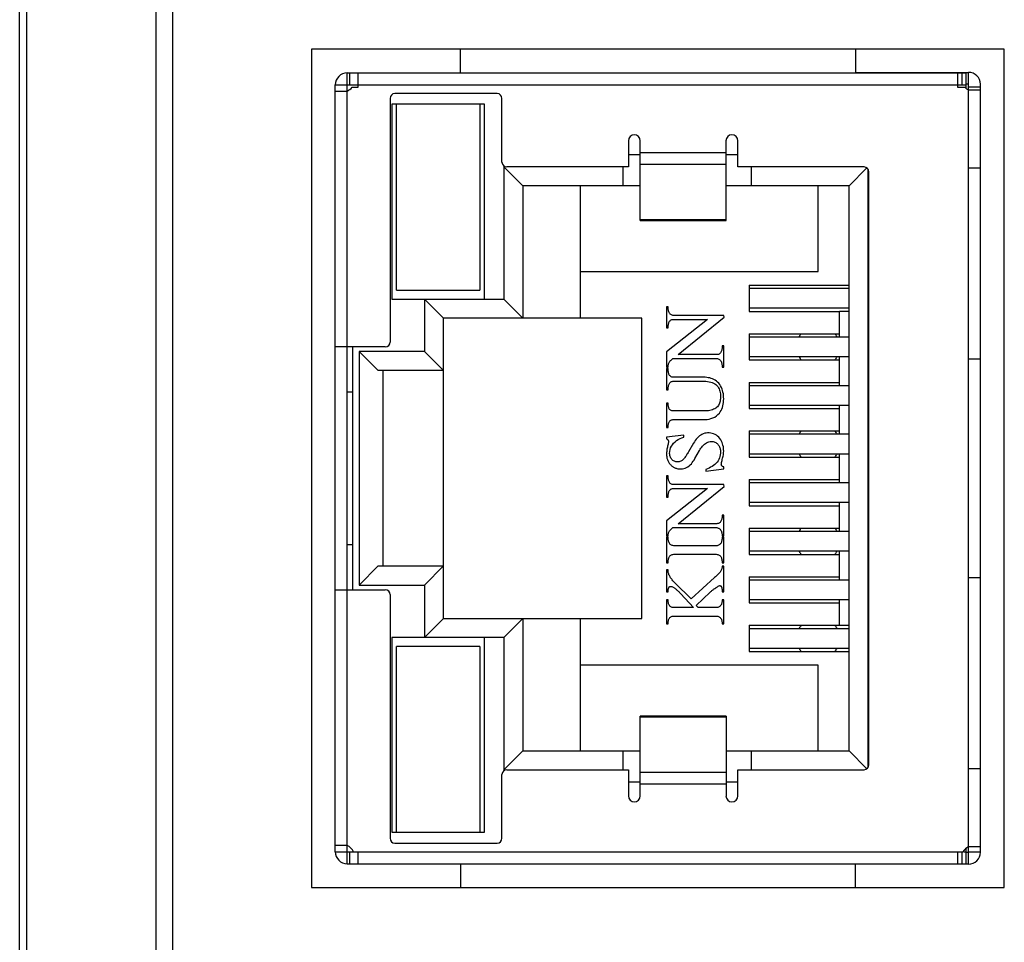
# Model space of a CAD drawing. Extents: x 0 to 750, y 0 to 420.
# Tile 22 of 45: x 324 to 334, y 237 to 247. Entities that reach past the tile are written whole.
import ezdxf

# ---------------------------------------------------------------- set-up
doc = ezdxf.new("R2010")
doc.units = 0
doc.header["$LTSCALE"] = 41.25
doc.layers.get('0').update_dxf_attribs({"linetype": 'CONTINUOUS'})

msp = doc.modelspace()

# ---------------------------------------------------------------- linework, layer by layer
at = {"color": 7, "linetype": 'CONTINUOUS'}
for p, q in [((323.522, 213.436), (323.522, 259.122)), ((323.599, 213.438), (323.599, 259.118)), ((324.952, 259.118), (324.952, 213.449)), ((325.126, 259.118), (325.126, 213.45)), ((326.587, 246.3), (326.587, 237.5)), ((333.862, 246.3), (326.587, 246.3)), ((328.15, 246.05), (328.15, 246.3)), ((332.3, 246.3), (332.3, 246.05)), ((333.862, 237.5), (333.862, 246.3)), ((326.962, 237.75), (326.962, 246.05)), ((326.962, 246.05), (333.462, 246.05)), ((326.991, 245.925), (326.991, 246.05)), ((327.078, 245.9), (327.078, 246.05)), ((332.3, 246.055), (333.487, 246.055)), ((333.372, 246.05), (333.372, 245.9)), ((333.416, 246.05), (333.416, 245.925)), ((333.462, 245.888), (333.462, 246.05)), ((333.487, 237.745), (333.487, 246.055)), ((326.837, 237.875), (326.837, 245.925)), ((326.837, 245.925), (333.462, 245.925)), ((327.014, 245.9), (327.078, 245.9)), ((333.372, 245.9), (333.447, 245.9)), ((333.487, 245.93), (333.462, 245.93)), ((333.612, 245.9), (333.487, 245.9)), ((333.612, 237.87), (333.612, 245.93)), ((326.837, 245.859), (326.962, 245.859)), ((327.412, 245.782), (327.412, 243.225)), ((328.537, 245.832), (327.462, 245.832)), ((328.587, 245.112), (328.587, 245.782)), ((333.487, 245.872), (333.612, 245.872)), ((327.43, 245.72), (327.43, 243.675)), ((328.405, 245.72), (327.43, 245.72)), ((327.48, 243.77), (327.48, 245.72)), ((328.355, 245.72), (328.355, 243.77)), ((328.405, 243.675), (328.405, 245.72)), ((329.915, 245.337), (329.915, 245.062)), ((330.04, 244.5), (330.04, 245.337)), ((330.94, 244.5), (330.94, 245.337)), ((331.065, 245.062), (331.065, 245.337)), ((330.04, 245.19), (329.915, 245.19)), ((330.94, 245.212), (330.04, 245.212)), ((331.065, 245.19), (330.94, 245.19)), ((328.607, 245.065), (328.607, 243.675)), ((328.607, 245.065), (328.807, 244.865)), ((328.622, 245.065), (328.607, 245.065)), ((329.915, 245.062), (328.637, 245.062)), ((329.857, 245.062), (329.857, 244.865)), ((330.04, 245.093), (330.94, 245.093)), ((332.39, 245.062), (331.065, 245.062)), ((331.207, 244.865), (331.207, 245.062)), ((332.232, 244.865), (332.42, 245.052)), ((332.432, 238.761), (332.432, 245.039)), ((332.44, 238.787), (332.44, 245.012)), ((333.612, 245.05), (333.487, 245.05)), ((328.807, 244.865), (328.807, 243.475)), ((330.04, 244.865), (328.807, 244.865)), ((329.407, 244.865), (329.407, 243.475)), ((332.232, 244.865), (330.94, 244.865)), ((331.907, 243.965), (331.907, 244.865)), ((332.232, 238.935), (332.232, 244.865)), ((330.94, 244.506), (330.04, 244.506)), ((330.04, 244.5), (330.94, 244.5)), ((329.407, 243.965), (331.907, 243.965)), ((331.182, 243.822), (331.182, 243.547)), ((331.182, 243.822), (332.232, 243.822)), ((327.48, 243.77), (328.355, 243.77)), ((331.182, 243.79), (332.232, 243.79)), ((327.43, 243.675), (328.607, 243.675)), ((327.772, 243.675), (327.772, 243.125)), ((327.972, 243.475), (327.772, 243.675)), ((328.607, 243.675), (328.807, 243.475)), ((330.316, 243.595), (330.316, 243.373)), ((330.332, 243.595), (330.316, 243.595)), ((332.232, 243.58), (331.182, 243.58)), ((331.182, 243.547), (332.132, 243.547)), ((332.132, 243.28), (332.132, 243.55)), ((332.132, 243.55), (332.232, 243.55)), ((327.972, 240.325), (327.972, 243.475)), ((330.057, 243.475), (327.972, 243.475)), ((330.057, 240.325), (330.057, 243.475)), ((330.746, 243.463), (330.316, 243.123)), ((330.388, 243.463), (330.746, 243.463)), ((330.916, 243.504), (330.391, 243.504)), ((330.437, 243.094), (330.92, 243.485)), ((330.92, 243.485), (330.916, 243.504)), ((330.316, 243.373), (330.332, 243.373)), ((331.182, 243.312), (331.182, 243.037)), ((331.182, 243.312), (332.132, 243.312)), ((331.182, 243.28), (332.232, 243.28)), ((327.362, 243.175), (326.837, 243.175)), ((327.017, 243.175), (327.017, 240.625)), ((327.087, 243.125), (327.087, 240.675)), ((327.087, 243.125), (327.287, 242.925)), ((327.772, 243.125), (327.087, 243.125)), ((327.972, 242.925), (327.772, 243.125)), ((330.316, 243.123), (330.316, 242.962)), ((330.844, 243.094), (330.437, 243.094)), ((330.916, 243.184), (330.899, 243.184)), ((330.916, 242.962), (330.916, 243.184)), ((330.383, 243.052), (330.835, 243.052)), ((332.232, 243.07), (331.182, 243.07)), ((331.182, 243.037), (332.132, 243.037)), ((332.132, 242.77), (332.132, 243.07)), ((333.487, 243.05), (333.612, 243.05)), ((327.972, 242.925), (327.287, 242.925)), ((327.337, 242.925), (327.337, 240.875)), ((330.316, 242.962), (330.332, 242.962)), ((330.316, 242.946), (330.316, 242.724)), ((330.332, 242.946), (330.316, 242.946)), ((330.899, 242.962), (330.916, 242.962)), ((330.706, 242.855), (330.388, 242.855)), ((330.391, 242.814), (330.709, 242.814)), ((331.182, 242.802), (331.182, 242.527)), ((331.182, 242.802), (332.132, 242.802)), ((327.017, 242.7), (326.962, 242.7)), ((330.316, 242.724), (330.332, 242.724)), ((331.182, 242.77), (332.232, 242.77)), ((330.316, 242.584), (330.316, 242.329)), ((330.332, 242.584), (330.316, 242.584)), ((330.712, 242.502), (330.386, 242.502)), ((332.232, 242.56), (331.182, 242.56)), ((331.182, 242.527), (332.132, 242.527)), ((332.132, 242.26), (332.132, 242.56)), ((330.388, 242.411), (330.698, 242.411)), ((330.316, 242.329), (330.332, 242.329)), ((331.182, 242.292), (331.182, 242.017)), ((331.182, 242.292), (332.132, 242.292)), ((330.496, 242.248), (330.316, 242.228)), ((330.316, 242.228), (330.316, 242.21)), ((330.496, 242.226), (330.496, 242.248)), ((330.599, 242.162), (330.547, 242.074)), ((331.182, 242.26), (332.232, 242.26)), ((330.613, 242.002), (330.662, 242.088)), ((332.232, 242.05), (331.182, 242.05)), ((331.182, 242.017), (332.132, 242.017)), ((332.132, 241.75), (332.132, 242.05)), ((330.729, 241.869), (330.916, 241.896)), ((330.729, 241.889), (330.729, 241.869)), ((330.916, 241.896), (330.916, 241.915)), ((330.316, 241.82), (330.316, 241.598)), ((330.332, 241.82), (330.316, 241.82)), ((331.182, 241.782), (331.182, 241.507)), ((331.182, 241.782), (332.132, 241.782)), ((331.182, 241.75), (332.232, 241.75)), ((330.746, 241.688), (330.316, 241.348)), ((330.388, 241.688), (330.746, 241.688)), ((330.916, 241.729), (330.391, 241.729)), ((330.437, 241.318), (330.92, 241.71)), ((330.92, 241.71), (330.916, 241.729)), ((330.316, 241.598), (330.332, 241.598)), ((332.232, 241.54), (331.182, 241.54)), ((331.182, 241.507), (332.132, 241.507)), ((332.132, 241.24), (332.132, 241.54)), ((330.316, 241.348), (330.316, 241.187)), ((330.916, 241.409), (330.899, 241.409)), ((330.916, 241.187), (330.916, 241.409)), ((330.383, 241.277), (330.835, 241.277)), ((330.844, 241.318), (330.437, 241.318)), ((331.182, 241.272), (331.182, 240.997)), ((331.182, 241.272), (332.132, 241.272)), ((331.182, 241.24), (332.232, 241.24)), ((330.316, 241.187), (330.332, 241.187)), ((330.316, 241.178), (330.316, 240.907)), ((330.332, 241.178), (330.316, 241.178)), ((330.899, 241.187), (330.916, 241.187)), ((330.916, 241.178), (330.899, 241.178)), ((330.916, 240.907), (330.916, 241.178)), ((326.962, 241.1), (327.017, 241.1)), ((330.838, 241.088), (330.391, 241.088)), ((332.232, 241.03), (331.182, 241.03)), ((332.132, 240.73), (332.132, 241.03)), ((330.391, 240.998), (330.838, 240.998)), ((331.182, 240.997), (332.132, 240.997)), ((327.287, 240.875), (327.087, 240.675)), ((327.287, 240.875), (327.972, 240.875)), ((327.772, 240.675), (327.972, 240.875)), ((330.316, 240.907), (330.332, 240.907)), ((330.316, 240.833), (330.316, 240.603)), ((330.332, 240.833), (330.316, 240.833)), ((330.899, 240.907), (330.916, 240.907)), ((330.916, 240.874), (330.899, 240.874)), ((330.916, 240.603), (330.916, 240.874)), ((330.82, 240.753), (330.574, 240.53)), ((331.182, 240.762), (331.182, 240.487)), ((331.182, 240.762), (332.132, 240.762)), ((331.182, 240.73), (332.232, 240.73)), ((333.612, 240.75), (333.487, 240.75)), ((326.837, 240.625), (327.362, 240.625)), ((327.087, 240.675), (327.772, 240.675)), ((327.772, 240.675), (327.772, 240.125)), ((327.412, 240.575), (327.412, 238.017)), ((330.316, 240.603), (330.332, 240.603)), ((330.316, 240.521), (330.316, 240.266)), ((330.332, 240.521), (330.316, 240.521)), ((330.466, 240.582), (330.599, 240.439)), ((330.626, 240.461), (330.773, 240.6)), ((330.899, 240.603), (330.916, 240.603)), ((330.916, 240.521), (330.899, 240.521)), ((330.916, 240.266), (330.916, 240.521)), ((332.232, 240.52), (331.182, 240.52)), ((332.132, 240.25), (332.132, 240.52)), ((330.599, 240.439), (330.391, 240.439)), ((330.646, 240.439), (330.626, 240.461)), ((330.838, 240.439), (330.646, 240.439)), ((331.182, 240.487), (332.132, 240.487)), ((327.772, 240.125), (327.972, 240.325)), ((327.972, 240.325), (330.057, 240.325)), ((328.607, 240.125), (328.807, 240.325)), ((328.807, 240.325), (328.807, 238.935)), ((329.407, 240.325), (329.407, 238.935)), ((330.391, 240.348), (330.838, 240.348)), ((330.316, 240.266), (330.332, 240.266)), ((330.899, 240.266), (330.916, 240.266)), ((331.182, 240.252), (331.182, 239.977)), ((331.182, 240.252), (332.132, 240.252)), ((331.182, 240.22), (332.232, 240.22)), ((332.232, 240.25), (332.132, 240.25)), ((327.43, 240.125), (327.43, 238.08)), ((328.607, 240.125), (327.43, 240.125)), ((328.405, 238.08), (328.405, 240.125)), ((328.607, 240.125), (328.607, 238.735)), ((327.48, 238.08), (327.48, 240.03)), ((328.355, 240.03), (327.48, 240.03)), ((328.355, 240.03), (328.355, 238.08)), ((332.232, 240.01), (331.182, 240.01)), ((331.182, 239.977), (332.232, 239.977)), ((331.907, 239.835), (329.407, 239.835)), ((331.907, 238.935), (331.907, 239.835)), ((330.04, 238.462), (330.04, 239.299)), ((330.94, 239.299), (330.04, 239.299)), ((330.04, 239.293), (330.94, 239.293)), ((330.94, 239.299), (330.94, 238.462)), ((328.807, 238.935), (328.607, 238.735)), ((328.807, 238.935), (330.04, 238.935)), ((329.857, 238.935), (329.857, 238.737)), ((330.94, 238.935), (332.232, 238.935)), ((331.207, 238.737), (331.207, 238.935)), ((332.232, 238.935), (332.42, 238.747)), ((333.487, 238.75), (333.612, 238.75)), ((328.587, 238.017), (328.587, 238.687)), ((328.607, 238.735), (328.622, 238.735)), ((328.637, 238.737), (329.915, 238.737)), ((329.915, 238.737), (329.915, 238.462)), ((330.94, 238.706), (330.04, 238.706)), ((331.065, 238.462), (331.065, 238.737)), ((331.065, 238.737), (332.39, 238.737)), ((329.915, 238.61), (330.04, 238.61)), ((330.04, 238.587), (330.94, 238.587)), ((330.94, 238.61), (331.065, 238.61)), ((327.43, 238.08), (328.405, 238.08)), ((326.962, 237.941), (326.837, 237.941)), ((327.462, 237.967), (328.537, 237.967)), ((333.612, 237.927), (333.487, 237.927)), ((326.837, 237.875), (333.428, 237.875)), ((326.991, 237.75), (326.991, 237.875)), ((327.078, 237.75), (327.078, 237.875)), ((333.372, 237.875), (333.372, 237.75)), ((333.416, 237.875), (333.416, 237.75)), ((333.434, 237.875), (333.462, 237.875)), ((333.462, 237.75), (333.462, 237.911)), ((333.462, 237.87), (333.487, 237.87)), ((333.487, 237.875), (333.612, 237.875)), ((326.962, 237.75), (333.462, 237.75)), ((328.15, 237.75), (328.15, 237.5)), ((332.3, 237.5), (332.3, 237.75)), ((333.487, 237.745), (332.3, 237.745)), ((326.587, 237.5), (333.862, 237.5))]:
    msp.add_line(p, q, dxfattribs=at)
for points in [[(330.391, 243.504), (330.383, 243.505), (330.375, 243.506), (330.368, 243.509), (330.361, 243.513), (330.355, 243.517), (330.35, 243.523), (330.346, 243.529), (330.342, 243.536), (330.339, 243.543), (330.337, 243.551), (330.335, 243.559), (330.334, 243.567), (330.333, 243.576), (330.332, 243.585), (330.332, 243.595)], [(330.332, 243.373), (330.332, 243.382), (330.333, 243.391), (330.333, 243.4), (330.335, 243.408), (330.336, 243.416), (330.338, 243.424), (330.341, 243.431), (330.344, 243.438), (330.348, 243.444), (330.353, 243.449), (330.358, 243.454), (330.365, 243.458), (330.371, 243.461), (330.379, 243.463), (330.388, 243.463)], [(330.899, 243.184), (330.899, 243.175), (330.898, 243.165), (330.898, 243.157), (330.896, 243.149), (330.895, 243.141), (330.893, 243.133), (330.89, 243.126), (330.887, 243.119), (330.883, 243.113), (330.879, 243.108), (330.873, 243.102), (330.867, 243.099), (330.86, 243.096), (330.852, 243.094), (330.844, 243.094)], [(330.332, 242.962), (330.332, 242.969), (330.333, 242.976), (330.334, 242.984), (330.335, 242.991), (330.337, 242.998), (330.339, 243.005), (330.342, 243.011), (330.346, 243.017), (330.35, 243.024)], [(330.35, 243.024), (330.353, 243.027), (330.357, 243.03), (330.36, 243.033), (330.364, 243.036), (330.367, 243.04)], [(330.367, 243.04), (330.375, 243.046), (330.379, 243.049), (330.383, 243.052)], [(330.835, 243.052), (330.843, 243.052), (330.851, 243.051), (330.859, 243.049), (330.866, 243.045), (330.872, 243.041), (330.878, 243.036), (330.883, 243.03), (330.887, 243.023), (330.891, 243.016), (330.893, 243.008), (330.895, 243), (330.897, 242.991), (330.898, 242.982), (330.899, 242.972), (330.899, 242.962)], [(330.388, 242.855), (330.38, 242.856), (330.372, 242.857), (330.365, 242.86), (330.359, 242.864), (330.353, 242.869), (330.348, 242.875), (330.344, 242.881), (330.341, 242.888), (330.338, 242.895), (330.336, 242.902), (330.335, 242.91), (330.333, 242.918), (330.333, 242.927), (330.332, 242.936), (330.332, 242.946)], [(330.332, 242.724), (330.332, 242.733), (330.333, 242.743), (330.334, 242.752), (330.335, 242.76), (330.337, 242.768), (330.339, 242.776), (330.342, 242.783), (330.346, 242.79), (330.35, 242.796), (330.355, 242.801), (330.361, 242.806), (330.368, 242.81), (330.375, 242.812), (330.383, 242.814), (330.391, 242.814)], [(330.874, 242.779), (330.864, 242.792), (330.852, 242.804), (330.84, 242.814), (330.827, 242.824), (330.813, 242.832), (330.799, 242.839), (330.784, 242.844), (330.769, 242.848), (330.753, 242.851), (330.738, 242.854), (330.722, 242.855), (330.706, 242.855)], [(330.709, 242.814), (330.728, 242.814), (330.746, 242.812), (330.764, 242.809), (330.78, 242.805), (330.795, 242.8), (330.809, 242.794), (330.822, 242.787), (330.834, 242.778), (330.844, 242.768), (330.853, 242.758), (330.861, 242.746), (330.867, 242.734), (330.872, 242.721), (330.876, 242.708), (330.879, 242.695), (330.881, 242.681), (330.882, 242.666), (330.883, 242.651)], [(330.916, 242.628), (330.915, 242.646), (330.914, 242.663), (330.912, 242.681), (330.908, 242.698), (330.904, 242.715), (330.898, 242.732), (330.892, 242.748), (330.883, 242.764), (330.874, 242.779)], [(330.386, 242.502), (330.378, 242.502), (330.371, 242.503), (330.365, 242.506), (330.358, 242.509), (330.353, 242.513), (330.348, 242.518), (330.344, 242.524), (330.341, 242.53), (330.338, 242.537), (330.336, 242.544), (330.335, 242.551), (330.333, 242.559), (330.333, 242.567), (330.332, 242.575), (330.332, 242.584)], [(330.883, 242.651), (330.882, 242.64), (330.882, 242.628), (330.88, 242.617), (330.878, 242.605), (330.875, 242.594), (330.872, 242.584), (330.867, 242.573), (330.862, 242.563), (330.856, 242.554), (330.849, 242.546), (330.841, 242.538), (330.832, 242.531)], [(330.87, 242.478), (330.88, 242.492), (330.889, 242.507), (330.897, 242.522), (330.903, 242.539), (330.908, 242.556), (330.911, 242.574), (330.914, 242.592), (330.915, 242.61), (330.916, 242.628)], [(330.698, 242.411), (330.72, 242.412), (330.741, 242.413), (330.762, 242.417), (330.782, 242.422), (330.803, 242.429), (330.822, 242.438), (330.839, 242.449), (330.855, 242.463), (330.87, 242.478)], [(330.832, 242.531), (330.822, 242.524), (330.81, 242.519), (330.798, 242.514), (330.785, 242.51), (330.771, 242.507), (330.757, 242.504), (330.742, 242.503), (330.727, 242.502), (330.712, 242.502)], [(330.332, 242.329), (330.332, 242.338), (330.333, 242.347), (330.334, 242.355), (330.335, 242.363), (330.337, 242.37), (330.339, 242.377), (330.342, 242.384), (330.345, 242.39), (330.349, 242.395), (330.354, 242.4), (330.36, 242.404), (330.366, 242.407), (330.373, 242.41), (330.38, 242.411), (330.388, 242.411)], [(330.746, 242.272), (330.731, 242.27), (330.716, 242.268), (330.701, 242.263), (330.687, 242.256), (330.674, 242.248), (330.661, 242.239), (330.649, 242.228), (330.638, 242.216), (330.627, 242.204), (330.617, 242.191), (330.608, 242.177), (330.599, 242.162)], [(330.874, 242.212), (330.863, 242.225), (330.852, 242.236), (330.839, 242.246), (330.825, 242.254), (330.81, 242.261), (330.794, 242.266), (330.779, 242.269), (330.762, 242.271), (330.746, 242.272)], [(330.316, 242.21), (330.32, 242.208), (330.323, 242.206), (330.327, 242.203), (330.33, 242.2), (330.332, 242.197), (330.334, 242.193), (330.336, 242.189), (330.336, 242.185), (330.337, 242.181)], [(330.337, 242.181), (330.335, 242.172), (330.334, 242.162), (330.332, 242.153), (330.33, 242.143), (330.327, 242.133), (330.324, 242.122), (330.322, 242.111), (330.319, 242.1), (330.318, 242.089), (330.317, 242.077), (330.316, 242.065), (330.316, 242.052)], [(330.348, 242.057), (330.349, 242.077), (330.352, 242.096), (330.358, 242.114), (330.366, 242.132), (330.377, 242.148), (330.39, 242.164), (330.405, 242.178), (330.421, 242.19), (330.439, 242.201), (330.457, 242.211), (330.476, 242.219), (330.496, 242.226)], [(330.662, 242.088), (330.669, 242.101), (330.676, 242.112), (330.685, 242.123), (330.693, 242.134), (330.703, 242.144), (330.713, 242.153), (330.724, 242.161), (330.736, 242.168), (330.748, 242.174), (330.76, 242.178), (330.773, 242.18), (330.787, 242.181)], [(330.787, 242.181), (330.796, 242.181), (330.806, 242.18), (330.815, 242.177), (330.823, 242.174), (330.832, 242.17), (330.84, 242.165), (330.847, 242.159), (330.853, 242.153), (330.859, 242.145)], [(330.916, 242.08), (330.915, 242.096), (330.914, 242.112), (330.912, 242.127), (330.908, 242.142), (330.904, 242.157), (330.898, 242.172), (330.892, 242.186), (330.884, 242.199), (330.874, 242.212)], [(330.432, 241.967), (330.423, 241.968), (330.414, 241.969), (330.406, 241.971), (330.398, 241.974), (330.39, 241.977), (330.383, 241.982), (330.377, 241.987), (330.371, 241.993), (330.366, 242), (330.361, 242.008), (330.356, 242.016), (330.353, 242.025), (330.351, 242.035), (330.349, 242.046), (330.348, 242.057)], [(330.547, 242.074), (330.541, 242.065), (330.536, 242.056), (330.53, 242.048), (330.525, 242.039), (330.52, 242.031), (330.514, 242.023), (330.508, 242.015), (330.503, 242.008), (330.497, 242)], [(330.883, 242.074), (330.882, 242.058), (330.88, 242.041), (330.876, 242.025), (330.871, 242.009), (330.864, 241.994), (330.856, 241.979), (330.846, 241.965), (330.834, 241.952), (330.822, 241.94), (330.808, 241.93), (330.793, 241.92), (330.778, 241.911), (330.762, 241.902), (330.746, 241.895), (330.729, 241.889)], [(330.859, 242.145), (330.864, 242.138), (330.868, 242.131), (330.872, 242.124), (330.875, 242.116), (330.878, 242.108), (330.88, 242.1), (330.882, 242.091), (330.882, 242.083), (330.883, 242.074)], [(330.89, 241.942), (330.892, 241.952), (330.893, 241.962), (330.896, 241.973), (330.898, 241.983), (330.901, 241.994), (330.904, 242.005), (330.907, 242.017), (330.91, 242.029), (330.912, 242.041), (330.914, 242.054), (330.915, 242.067), (330.916, 242.08)], [(330.316, 242.052), (330.316, 242.043), (330.316, 242.034), (330.317, 242.025), (330.318, 242.016), (330.32, 242.008), (330.322, 241.999), (330.325, 241.991), (330.328, 241.983), (330.331, 241.975), (330.335, 241.967), (330.34, 241.96), (330.344, 241.953), (330.349, 241.947), (330.354, 241.94), (330.36, 241.935), (330.366, 241.929), (330.371, 241.924), (330.378, 241.919), (330.384, 241.915), (330.39, 241.911), (330.397, 241.908), (330.404, 241.905), (330.41, 241.902), (330.418, 241.9), (330.425, 241.898), (330.433, 241.896), (330.44, 241.895), (330.449, 241.894), (330.457, 241.894), (330.466, 241.894)], [(330.497, 242), (330.491, 241.994), (330.485, 241.988), (330.478, 241.983), (330.471, 241.979), (330.464, 241.975), (330.456, 241.972), (330.449, 241.969), (330.441, 241.968), (330.432, 241.967)], [(330.466, 241.894), (330.482, 241.895), (330.497, 241.897), (330.512, 241.902), (330.526, 241.908), (330.54, 241.917), (330.553, 241.926), (330.565, 241.937), (330.576, 241.948), (330.586, 241.961), (330.596, 241.974), (330.605, 241.987), (330.613, 242.002)], [(330.916, 241.915), (330.912, 241.916), (330.908, 241.917), (330.905, 241.919), (330.902, 241.92), (330.899, 241.922), (330.897, 241.925), (330.895, 241.927), (330.893, 241.93), (330.892, 241.933), (330.891, 241.936), (330.891, 241.939), (330.89, 241.942)], [(330.391, 241.729), (330.383, 241.73), (330.375, 241.731), (330.368, 241.734), (330.361, 241.737), (330.355, 241.742), (330.35, 241.747), (330.346, 241.754), (330.342, 241.76), (330.339, 241.768), (330.337, 241.775), (330.335, 241.783), (330.334, 241.792), (330.333, 241.8), (330.332, 241.81), (330.332, 241.82)], [(330.332, 241.598), (330.332, 241.607), (330.333, 241.616), (330.333, 241.625), (330.335, 241.633), (330.336, 241.641), (330.338, 241.648), (330.341, 241.655), (330.344, 241.662), (330.348, 241.668), (330.353, 241.674), (330.358, 241.679), (330.365, 241.683), (330.371, 241.686), (330.379, 241.687), (330.388, 241.688)], [(330.899, 241.409), (330.899, 241.399), (330.898, 241.39), (330.898, 241.382), (330.896, 241.373), (330.895, 241.365), (330.893, 241.358), (330.89, 241.351), (330.887, 241.344), (330.883, 241.338), (330.879, 241.332), (330.873, 241.327), (330.867, 241.323), (330.86, 241.32), (330.852, 241.319), (330.844, 241.318)], [(330.332, 241.187), (330.332, 241.194), (330.333, 241.201), (330.334, 241.208), (330.335, 241.215), (330.337, 241.222), (330.339, 241.229), (330.342, 241.236), (330.346, 241.242), (330.35, 241.248)], [(330.35, 241.248), (330.353, 241.251), (330.357, 241.255), (330.36, 241.258), (330.364, 241.261), (330.367, 241.264)], [(330.367, 241.264), (330.375, 241.271), (330.379, 241.274), (330.383, 241.277)], [(330.835, 241.277), (330.843, 241.277), (330.851, 241.275), (330.859, 241.273), (330.866, 241.27), (330.872, 241.266), (330.878, 241.26), (330.883, 241.254), (330.887, 241.248), (330.891, 241.24), (330.893, 241.233), (330.895, 241.224), (330.897, 241.216), (330.898, 241.207), (330.899, 241.197), (330.899, 241.187)], [(330.391, 241.088), (330.383, 241.089), (330.375, 241.09), (330.368, 241.093), (330.361, 241.096), (330.355, 241.101), (330.35, 241.106), (330.345, 241.113), (330.342, 241.119), (330.339, 241.127), (330.337, 241.134), (330.335, 241.142), (330.334, 241.151), (330.333, 241.159), (330.332, 241.169), (330.332, 241.178)], [(330.899, 241.178), (330.899, 241.169), (330.898, 241.159), (330.897, 241.15), (330.896, 241.142), (330.894, 241.134), (330.891, 241.126), (330.888, 241.119), (330.885, 241.112), (330.88, 241.106), (330.875, 241.101), (330.869, 241.096), (330.862, 241.092), (330.855, 241.09), (330.847, 241.088), (330.838, 241.088)], [(330.332, 240.907), (330.332, 240.917), (330.333, 240.926), (330.334, 240.935), (330.335, 240.943), (330.337, 240.951), (330.339, 240.959), (330.342, 240.966), (330.345, 240.973), (330.35, 240.979), (330.355, 240.985), (330.361, 240.989), (330.368, 240.993), (330.375, 240.996), (330.383, 240.997), (330.391, 240.998)], [(330.838, 240.998), (330.847, 240.997), (330.855, 240.996), (330.862, 240.993), (330.869, 240.99), (330.875, 240.985), (330.88, 240.98), (330.885, 240.974), (330.888, 240.967), (330.891, 240.96), (330.894, 240.952), (330.896, 240.944), (330.897, 240.936), (330.898, 240.927), (330.899, 240.917), (330.899, 240.907)], [(330.353, 240.76), (330.349, 240.767), (330.345, 240.775), (330.341, 240.783), (330.338, 240.791), (330.336, 240.799), (330.334, 240.808), (330.333, 240.816), (330.332, 240.825), (330.332, 240.833)], [(330.899, 240.874), (330.899, 240.867), (330.898, 240.859), (330.897, 240.851), (330.895, 240.844), (330.892, 240.837), (330.889, 240.83), (330.886, 240.823), (330.882, 240.816), (330.877, 240.81)], [(330.574, 240.53), (330.405, 240.696), (330.397, 240.704), (330.39, 240.712), (330.383, 240.72), (330.376, 240.728), (330.37, 240.736), (330.364, 240.743), (330.358, 240.752), (330.353, 240.76)], [(330.843, 240.774), (330.828, 240.76), (330.82, 240.753)], [(330.877, 240.81), (330.871, 240.803), (330.864, 240.796), (330.858, 240.788), (330.851, 240.781), (330.843, 240.774)], [(330.332, 240.603), (330.332, 240.608), (330.332, 240.612), (330.332, 240.616), (330.333, 240.62), (330.333, 240.624), (330.333, 240.628), (330.334, 240.631), (330.335, 240.635), (330.336, 240.638), (330.337, 240.641), (330.338, 240.644), (330.339, 240.647), (330.34, 240.65), (330.342, 240.652), (330.344, 240.655), (330.346, 240.657), (330.348, 240.658), (330.351, 240.66), (330.353, 240.66), (330.356, 240.661), (330.359, 240.661)], [(330.359, 240.661), (330.365, 240.66), (330.372, 240.658), (330.378, 240.656), (330.384, 240.653), (330.391, 240.649), (330.397, 240.645), (330.403, 240.641), (330.409, 240.636), (330.415, 240.631), (330.421, 240.626), (330.428, 240.62), (330.434, 240.614), (330.44, 240.608), (330.447, 240.602), (330.453, 240.596), (330.46, 240.589), (330.466, 240.582)], [(330.773, 240.6), (330.78, 240.606), (330.786, 240.611), (330.792, 240.616), (330.798, 240.621), (330.804, 240.626), (330.81, 240.63), (330.816, 240.635), (330.821, 240.639)], [(330.821, 240.639), (330.833, 240.647), (330.838, 240.65), (330.843, 240.654), (330.849, 240.657), (330.854, 240.661), (330.859, 240.663), (330.864, 240.666), (330.869, 240.668), (330.874, 240.669)], [(330.874, 240.669), (330.877, 240.669), (330.88, 240.668), (330.883, 240.667), (330.885, 240.665), (330.888, 240.662), (330.889, 240.66), (330.891, 240.657), (330.892, 240.654), (330.894, 240.651), (330.895, 240.648), (330.895, 240.644), (330.896, 240.641), (330.897, 240.637), (330.897, 240.634), (330.898, 240.63), (330.898, 240.626), (330.898, 240.622), (330.899, 240.617), (330.899, 240.613), (330.899, 240.608), (330.899, 240.603)], [(330.391, 240.439), (330.383, 240.439), (330.375, 240.44), (330.369, 240.442), (330.362, 240.445), (330.356, 240.449), (330.351, 240.454), (330.346, 240.459), (330.343, 240.466), (330.34, 240.472), (330.337, 240.479), (330.335, 240.487), (330.334, 240.495), (330.333, 240.503), (330.332, 240.512), (330.332, 240.521)], [(330.899, 240.521), (330.899, 240.512), (330.898, 240.503), (330.897, 240.494), (330.896, 240.486), (330.893, 240.478), (330.891, 240.471), (330.887, 240.465), (330.883, 240.459), (330.878, 240.453), (330.873, 240.449), (330.867, 240.445), (330.86, 240.442), (330.853, 240.44), (330.846, 240.439), (330.838, 240.439)], [(330.332, 240.266), (330.332, 240.275), (330.333, 240.284), (330.334, 240.292), (330.335, 240.3), (330.337, 240.308), (330.34, 240.315), (330.343, 240.322), (330.347, 240.328), (330.351, 240.333), (330.357, 240.338), (330.362, 240.342), (330.369, 240.345), (330.376, 240.347), (330.383, 240.348), (330.391, 240.348)], [(330.838, 240.348), (330.846, 240.348), (330.853, 240.347), (330.86, 240.345), (330.867, 240.342), (330.873, 240.338), (330.879, 240.334), (330.883, 240.328), (330.887, 240.322), (330.891, 240.316), (330.893, 240.309), (330.896, 240.301), (330.897, 240.293), (330.898, 240.284), (330.899, 240.276), (330.899, 240.266)]]:
    msp.add_lwpolyline(points, dxfattribs=at)
for centre, radius, start, end in [((326.962, 245.925), 0.125, 90, 180), ((333.487, 245.93), 0.125, 0, 90), ((326.913, 245.974), 0.125, 293.1225, 323.6512), ((333.536, 245.987), 0.125, 224.427, 246.8775), ((327.462, 245.782), 0.05, 90, 180), ((328.537, 245.782), 0.05, 360, 90), ((329.977, 245.337), 0.0625, 360, 180), ((331.002, 245.337), 0.0625, 0, 180), ((328.637, 245.112), 0.05, 180, 270), ((332.39, 245.012), 0.05, 360, 90), ((327.362, 243.225), 0.05, 270, 360), ((327.362, 240.575), 0.05, 0, 90), ((332.39, 238.787), 0.05, 270, 0), ((328.637, 238.687), 0.05, 90, 180), ((329.977, 238.462), 0.0625, 180, 0), ((331.002, 238.462), 0.0625, 180, 360), ((326.913, 237.826), 0.125, 23.1225, 66.8775), ((327.462, 238.017), 0.05, 180, 270), ((328.537, 238.017), 0.05, 270, 0), ((333.536, 237.812), 0.125, 113.1225, 150), ((326.962, 237.875), 0.125, 180, 270), ((333.487, 237.87), 0.125, 270, 360)]:
    msp.add_arc(centre, radius, start, end, dxfattribs=at)
at = {"color": 4, "linetype": 'CONTINUOUS'}
for centre, start, end in [((331.907, 243.175), 142.3239, 152.1796), ((331.907, 243.175), 27.8204, 37.6761), ((331.907, 243.175), 207.8204, 217.6761), ((331.907, 243.175), 322.3239, 332.1796), ((331.907, 242.155), 142.3239, 152.1796), ((331.907, 242.155), 27.8204, 37.6761), ((331.907, 242.155), 207.8204, 217.6761), ((331.907, 242.155), 322.3239, 332.1796), ((331.907, 241.135), 142.3239, 152.1796), ((331.907, 241.135), 27.8204, 37.6761), ((331.907, 241.135), 207.8204, 217.6761), ((331.907, 241.135), 322.3239, 332.1796), ((331.907, 240.115), 142.3239, 152.1796), ((331.907, 240.115), 27.8204, 37.6761), ((331.907, 240.115), 207.8204, 217.6761), ((331.907, 240.115), 322.3239, 332.1796)]:
    msp.add_arc(centre, 0.225, start, end, dxfattribs=at)

doc.saveas('drawing.dxf')
